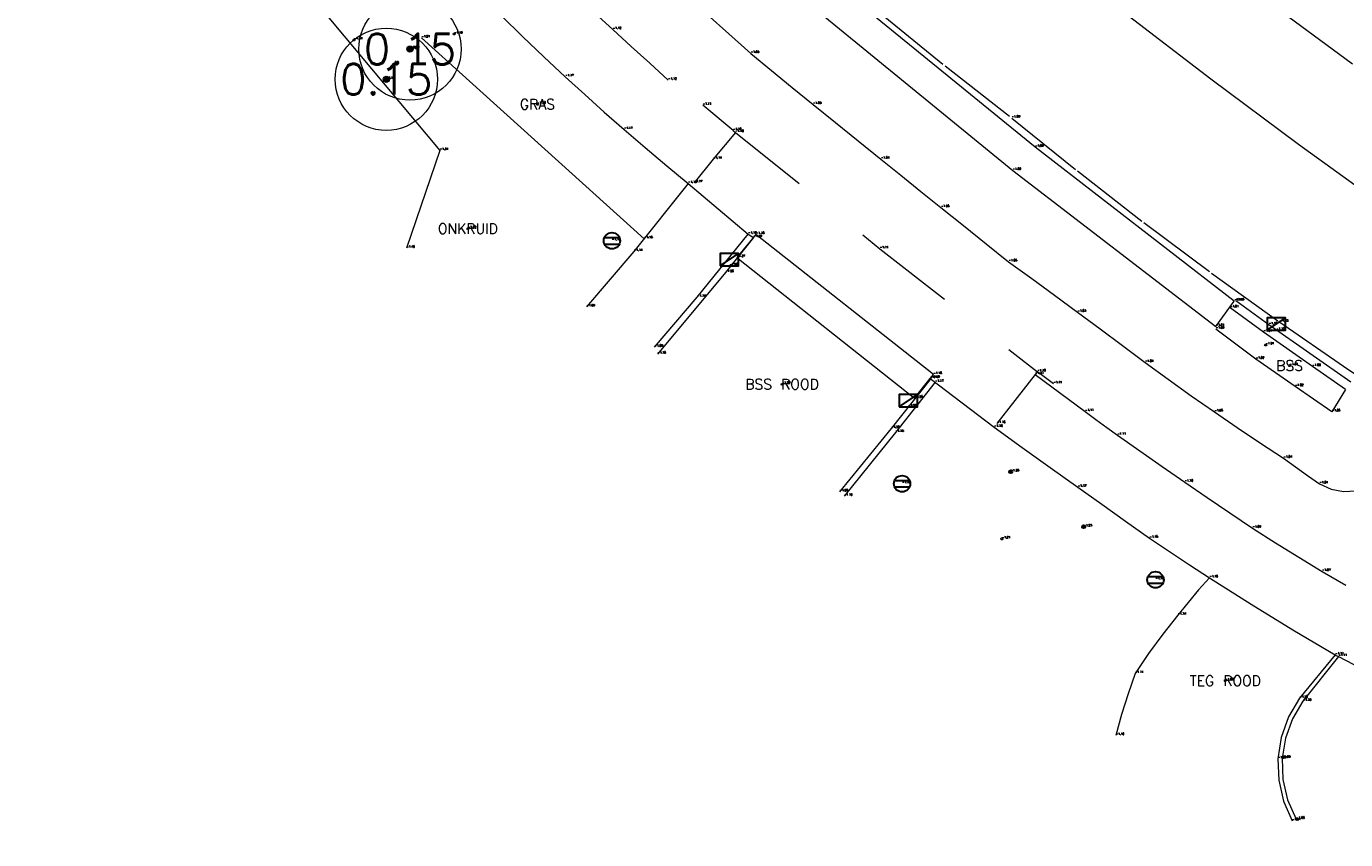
# Model space of a CAD drawing. Header units: metres. Extents: x 110598 to 111426, y 426464 to 427070.
# Tile 1 of 47: x 110645 to 110678, y 426803 to 426823. Entities that reach past the tile are written whole.
import ezdxf
from ezdxf.enums import TextEntityAlignment as Align

# ---------------------------------------------------------------- set-up
doc = ezdxf.new("R2010")
doc.units = ezdxf.units.M
doc.header["$MEASUREMENT"] = 0
for name, pattern in [('AM-AS', [16, 10, -2, 2, -2]), ('VH-OPSLUITBAND_100X200', [16, 8, -2, 4, -2]), ('VH-TROTTOIRBAND_130-150', [15, 5, -2, 2, -2, 2, -2]), ('VH-TROTTOIRBAND_280-300', [26, 12, -2, 4, -2, 4, -2]), ('XX-HIDDEN', [4, 2, -2])]:
    doc.linetypes.add(name, pattern=pattern)
for name, color, linetype, lineweight in [('B-GV-GR-BOOM-S', 90, 'Continuous', 13), ('B-GV-GR-BOOM_DIAMETER-T', 96, 'Continuous', 0), ('B-OI-RI-GWA_KOLK-S', 30, 'Continuous', 30), ('B-WA-WH-INSTEEK-G', 7, 'Continuous', 0), ('B-WE-AM-AS-G', 10, 'AM-AS', 13), ('B-WE-IE-MEUBILAIR_WEGMEUBILAIR-S', 4, 'Continuous', 30), ('B-WE-VH-KANTOPSLUITING_ACHTERKANTBAND-G', 50, 'Continuous', 13), ('B-WE-VH-KANTOPSLUITING_INRITBAND-G', 211, 'Continuous', 13), ('B-WE-VH-KANTOPSLUITING_OPSLUITBAND_100X200-G', 160, 'VH-OPSLUITBAND_100X200', 13), ('B-WE-VH-KANTOPSLUITING_TROTTOIRBAND_130 150-G', 210, 'VH-TROTTOIRBAND_130-150', 13), ('B-WE-VH-KANTOPSLUITING_TROTTOIRBAND_RWS-G', 181, 'VH-TROTTOIRBAND_280-300', 13), ('B-WE-VH-MATERIAALGRENS-G', 52, 'XX-HIDDEN', 13), ('B-WE-VW-MARKERING-G', 252, 'Continuous', 13), ('DTM-Groentopogrens', 82, 'Continuous', 0), ('DTM-Meetpunt', 40, 'Continuous', 0), ('mp', 7, 'Continuous', 0), ('X-XX-AL-HOOGTELABEL-S', 2, 'Continuous', 0), ('X-XX-AL-TEXT-T', 2, 'Continuous', 0)]:
    doc.layers.add(name, color=color, linetype=linetype, lineweight=lineweight)
doc.styles.add('LBD', font='txt.shx')
doc.styles.get("Standard").update_dxf_attribs({"font": 'txt.shx'})

# ---------------------------------------------------------------- blocks, each defined once
blk = doc.blocks.new('MP')
at = {"layer": 'mp', "color": 0, "linetype": 'ByBlock', "lineweight": -2, "elevation": -0.036, "flags": 128}
blk.add_lwpolyline([(-0.005000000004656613, -0.008660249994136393), (-0.01000000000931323, 0), (-0.005000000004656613, 0.008660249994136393), (0.005000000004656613, 0.008660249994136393), (0.01000000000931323, 0), (0.005000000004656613, -0.008660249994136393), (-0.005000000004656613, -0.008660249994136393)], close=True, dxfattribs=at)
blk = doc.blocks.new('SGR-BOOM_01')
at = {"ltscale": 0.1}
h = blk.add_hatch(color=0, dxfattribs=at)
edge = h.paths.add_edge_path()
edge.add_arc((7.366995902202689e-12, -5.115907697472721e-12), 0.15, 0, 360)
at = {"color": 0}
for centre, radius in [((0, 0), 2.5), ((7.366995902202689e-12, -5.115907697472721e-12), 0.04499999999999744)]:
    blk.add_circle(centre, radius, dxfattribs=at)
at = {"color": 0, "ltscale": 0.1}
blk.add_circle((7.366995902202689e-12, -5.115907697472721e-12), 0.15, dxfattribs=at)
blk = doc.blocks.new('SIE-WEG_VERKEERSBORD_ROND-SO')
at = {"color": 0}
for p, q in [((-0.9165151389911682, 0.3999999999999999), (0.9165151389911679, 0.3999999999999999)), ((-0.9165151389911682, -0.3999999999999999), (0.9165151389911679, -0.3999999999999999))]:
    blk.add_line(p, q, dxfattribs=at)
blk.add_circle((0, 0), 1, dxfattribs=at)
blk = doc.blocks.new('SIE-WEG_PAAL_ALGEMEEN_TYPE_01-SO')
h = blk.add_hatch(color=0)
edge = h.paths.add_edge_path()
edge.add_arc((2.273736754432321e-16, 0), 0.1875, 0, 360)
at = {"color": 0, "ltscale": 0.5}
blk.add_circle((2.273736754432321e-16, 0), 0.1875, dxfattribs=at)
blk = doc.blocks.new('B-SRI-KOLK_TROTTOIR-SO')
at = {"color": 0}
blk.add_line((-1.124999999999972, 0), (1.124999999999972, 1.499999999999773), dxfattribs=at)
blk.add_3dface([(-1.124999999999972, 0), (1.124999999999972, 0), (1.124999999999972, 1.499999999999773), (-1.124999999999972, 1.499999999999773)], dxfattribs=at)

msp = doc.modelspace()

# ---------------------------------------------------------------- linework, layer by layer
at = {"layer": 'B-WA-WH-INSTEEK-G', "extrusion": (-0.0321006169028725, -0.0279071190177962, 0.9990949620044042), "elevation": -15464.71997979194, "flags": 128}
msp.add_lwpolyline([(-249528.0246060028, 363213.7031300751), (-249512.2700480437, 363213.3975020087), (-249510.9995668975, 363211.2110858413)], dxfattribs=at)
at = {"layer": 'B-WE-AM-AS-G', "extrusion": (0.1159633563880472, 0.1643125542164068, 0.9795682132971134), "elevation": 82965.7342925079}
msp.add_lwpolyline([(155696.3929772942, -404110.7133417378), (155690.8358033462, -404110.8774292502), (155683.8542497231, -404110.7232864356)], dxfattribs=at)
at = {"layer": 'B-WE-VH-KANTOPSLUITING_ACHTERKANTBAND-G', "extrusion": (0.1215172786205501, -0.06793844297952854, 0.9902615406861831), "elevation": -15551.02180020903, "flags": 128}
msp.add_lwpolyline([(426545.5268338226, 110605.770720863), (426547.1064103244, 110605.4546732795), (426549.0576596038, 110605.1170769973)], dxfattribs=at)
at = {"layer": 'B-WE-VH-KANTOPSLUITING_ACHTERKANTBAND-G', "extrusion": (0.7255799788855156, -0.5705380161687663, 0.3847337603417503), "elevation": -163215.7995421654, "flags": 128}
msp.add_lwpolyline([(403918.157857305, 68029.88547771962), (403916.5948781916, 68029.90497876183), (403914.5904887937, 68029.95806493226)], dxfattribs=at)
at = {"layer": 'B-WE-VH-KANTOPSLUITING_ACHTERKANTBAND-G'}
msp.add_polyline3d([(110677.583, 426813.637, -1.096), (110676.771, 426814.203, -0.997), (110675.58, 426815.047, -1.012), (110674.763, 426815.6390000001, -1.007)], dxfattribs=at)
at = {"layer": 'B-WE-VH-KANTOPSLUITING_INRITBAND-G'}
for points in [[(110674.414, 426815.186, -1.008), (110674.864, 426815.806, -1.125), (110669.995, 426819.5680000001, -1.093), (110663.853, 426824.584, -1.115), (110663.335, 426824.009, -0.9850000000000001), (110669.446, 426819.002, -0.998)], [(110663.17, 426817.434, -1.182), (110662.698, 426816.872, -1.269), (110667.046, 426813.4270000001, -1.25), (110667.429, 426813.909, -1.191), (110667.508, 426814.008, -1.178)]]:
    msp.add_polyline3d(points, close=True, dxfattribs=at)
at = {"layer": 'B-WE-VH-KANTOPSLUITING_OPSLUITBAND_100X200-G', "extrusion": (0.2461329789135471, -0.1716668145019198, 0.9539125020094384), "elevation": -46034.28538545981}
msp.add_lwpolyline([(413386.5754973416, 146330.2467766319), (413384.4528576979, 146330.3934018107), (413382.6740280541, 146330.5766832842)], dxfattribs=at)
at = {"layer": 'B-WE-VH-KANTOPSLUITING_OPSLUITBAND_100X200-G', "extrusion": (0.03237873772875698, -0.003426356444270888, 0.9994697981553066), "elevation": 2119.93022809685}
msp.add_lwpolyline([(436085.8412693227, -65110.58153860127), (436085.5170766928, -65110.34821967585), (436085.1880534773, -65110.12176355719), (436084.8543450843, -65109.90227021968), (436084.352677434, -65109.59074430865), (436083.8415751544, -65109.29495128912), (436083.3215320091, -65109.01517661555), (436082.8058001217, -65108.89838178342), (436082.2870186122, -65108.79597876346), (436081.7655894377, -65108.70804681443)], dxfattribs=at)
at = {"layer": 'B-WE-VH-KANTOPSLUITING_OPSLUITBAND_100X200-G'}
for points in [[(110656.946, 426822.783, -1.181), (110657.4614231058, 426822.27984616, -1.177666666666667), (110657.9824448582, 426821.7824920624, -1.174333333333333), (110658.509, 426821.2910000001, -1.171), (110658.983705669, 426820.8572212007, -1.170666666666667), (110659.4627216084, 426820.4282069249, -1.170333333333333), (110659.946, 426820.004, -1.17), (110660.4643023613, 426819.5574488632, -1.175), (110660.9873220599, 426819.1164322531, -1.18), (110661.515, 426818.681, -1.185), (110662.98, 426817.4430000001, -1.185), (110663.11, 426817.361, -1.189)], [(110659.1427684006, 426822.9314137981, -1.121333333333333), (110659.671, 426822.448, -1.123), (110660.1221647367, 426822.0354821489, -1.121), (110660.5734980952, 426821.6231487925, -1.119), (110661.025, 426821.211, -1.117)], [(110667.429, 426813.909, -1.191), (110668.996, 426812.716, -1.162), (110669.6769183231, 426812.2256247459, -1.163), (110670.3585855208, 426811.7362910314, -1.164), (110671.041, 426811.248, -1.165), (110671.6237918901, 426810.8322392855, -1.158666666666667), (110672.2071255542, 426810.4172390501, -1.152333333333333), (110672.791, 426810.0030000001, -1.146), (110673.2776391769, 426809.6764353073, -1.151666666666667), (110673.7666478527, 426809.3534295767, -1.157333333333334), (110674.258, 426809.034, -1.163), (110675.2725633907, 426808.3903734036, -1.145666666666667), (110676.2966397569, 426807.7619932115, -1.128333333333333), (110677.33, 426807.149, -1.111), (110677.3563298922, 426807.134993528, -1.111666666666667), (110677.382663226, 426807.1209935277, -1.112333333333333), (110677.409, 426807.107, -1.113), (110678.5873464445, 426806.489352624, -1.123)], [(110669.995, 426814.009, -1.105), (110670.4025126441, 426813.7056767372, -1.107333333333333), (110670.8105129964, 426813.4030098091, -1.109666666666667), (110671.219, 426813.1010000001, -1.112), (110671.4811341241, 426812.9077293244, -1.112666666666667), (110671.7434675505, 426812.7147292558, -1.113333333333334), (110672.006, 426812.522, -1.114), (110672.5528888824, 426812.1385924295, -1.109333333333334), (110673.1012248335, 426811.7572572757, -1.104666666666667), (110673.651, 426811.3780000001, -1.1), (110674.2025772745, 426811.0005733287, -1.096666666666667), (110674.7555799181, 426810.6252382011, -1.093333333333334), (110675.31, 426810.252, -1.09), (110675.8721669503, 426809.8904159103, -1.083666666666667), (110676.4395404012, 426809.5370575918, -1.077333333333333), (110677.012, 426809.192, -1.071), (110677.5865784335, 426808.8569480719, -1.070333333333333)], [(110677.409, 426807.107, -1.113), (110676.542, 426806.013, -1.096), (110676.2837619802, 426805.5841249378, -1.092666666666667), (110676.111351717, 426805.1141298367, -1.089333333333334), (110676.031, 426804.62, -1.086), (110676.0477465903, 426804.1029334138, -1.078333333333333), (110676.1652583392, 426803.5991186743, -1.070666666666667), (110676.379, 426803.1280000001, -1.063)]]:
    msp.add_polyline3d(points, dxfattribs=at)
at = {"layer": 'B-WE-VH-KANTOPSLUITING_TROTTOIRBAND_130 150-G', "extrusion": (0.7592913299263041, -0.6247917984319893, 0.1819667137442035), "elevation": -182646.6629739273}
msp.add_lwpolyline([(399896.5212277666, 33798.70384658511), (399895.4209040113, 33798.63164109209), (399892.8270421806, 33798.70893147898)], dxfattribs=at)
at = {"layer": 'B-WE-VH-KANTOPSLUITING_TROTTOIRBAND_130 150-G', "extrusion": (0.7680927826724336, -0.6206800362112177, 0.1574476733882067), "elevation": -179912.1921476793}
msp.add_lwpolyline([(401529.9209868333, 28683.32163462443), (401528.3461672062, 28683.24973788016), (401526.3505063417, 28683.31252095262)], dxfattribs=at)
at = {"layer": 'B-WE-VH-KANTOPSLUITING_TROTTOIRBAND_RWS-G', "extrusion": (-0.5355517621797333, -0.7528078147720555, 0.3827070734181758), "elevation": -380582.8461057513}
msp.add_lwpolyline([(-157231.9572776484, 157652.7912600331), (-157234.4049109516, 157652.7436342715), (-157235.4029975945, 157652.7674471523)], dxfattribs=at)
at = {"layer": 'B-WE-VH-MATERIAALGRENS-G', "extrusion": (-0.01112147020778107, 0.009265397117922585, 0.9998952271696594), "elevation": 2722.827738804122}
msp.add_lwpolyline([(110655.7552201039, 426813.0677482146), (110655.0121103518, 426813.6867747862)], dxfattribs=at)
at = {"layer": 'B-WE-VH-MATERIAALGRENS-G', "extrusion": (0.1443513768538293, -0.1725174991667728, 0.9743717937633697), "elevation": -57660.67152623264}
msp.add_lwpolyline([(358771.2820499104, 249759.6714904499), (358770.4461670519, 249759.5114503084), (358769.7173579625, 249759.3691924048)], dxfattribs=at)
at = {"layer": 'B-WE-VH-MATERIAALGRENS-G', "extrusion": (-0.4567205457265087, 0.3154442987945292, 0.8318060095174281), "elevation": 84089.86612709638}
msp.add_lwpolyline([(-414085.5447522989, -126016.5447600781), (-414085.4605807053, -126016.5537680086), (-414083.9407571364, -126016.6564584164)], dxfattribs=at)
at = {"layer": 'B-WE-VH-MATERIAALGRENS-G', "extrusion": (0.01310652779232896, -0.00960705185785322, 0.9998679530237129), "elevation": -2651.02472433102}
msp.add_lwpolyline([(110660.9536931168, 426808.0111402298), (110660.5566223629, 426808.3021536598)], dxfattribs=at)
at = {"layer": 'B-WE-VH-MATERIAALGRENS-G'}
for points in [[(110666.1923300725, 426822.8653731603, -1.0975), (110667.7937183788, 426821.5573693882, -1.09275), (110669.422, 426820.283, -1.088), (110671.0260278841, 426818.988449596, -1.0975), (110672.6537436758, 426817.723812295, -1.107), (110674.3045896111, 426816.4895214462, -1.1165), (110675.978, 426815.286, -1.126), (110677.5316445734, 426814.2099142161, -1.1055), (110679.1033287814, 426813.1603520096, -1.085), (110680.6925998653, 426812.1376157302, -1.0645), (110682.299, 426811.142, -1.044), (110683.6551251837, 426810.3177904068, -1.0375), (110685.0182331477, 426809.5051812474, -1.031), (110686.3882246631, 426808.7042316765, -1.0245), (110687.765, 426807.915, -1.018), (110689.5749306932, 426806.9010006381, -0.993), (110691.3960588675, 426805.9072521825, -0.9680000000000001), (110693.2281579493, 426804.9338782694, -0.9430000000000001), (110695.071, 426803.9810000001, -0.918), (110696.843, 426802.779, -0.901), (110696.743, 426802.629, -0.8890000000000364)], [(110662.611, 426819.975, -1.103), (110662.667, 426819.931, -1.101), (110666.2, 426817.086, -1.114), (110670.049, 426814.074, -1.1)], [(110677.583, 426813.637, -1.096), (110677.25, 426813.096, -1.054), (110676.349, 426813.714, -1.017), (110675.39, 426814.381, -1.022), (110674.414, 426815.121, -1.001)], [(110677.33, 426807.149, -1.111), (110676.456, 426806.089, -1.097), (110676.1875338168, 426805.6314154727, -1.093), (110676.0100820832, 426805.1314469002, -1.089), (110675.93, 426804.607, -1.085), (110675.9495495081, 426804.0814165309, -1.079333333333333), (110676.0669266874, 426803.5687345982, -1.073666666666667), (110676.278, 426803.087, -1.068)]]:
    msp.add_polyline3d(points, dxfattribs=at)
at = {"layer": 'B-WE-VW-MARKERING-G'}
for points in [[(110678.598, 426818.067, -0.998), (110676.4314331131, 426819.6372716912, -1.012333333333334), (110674.2863023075, 426821.2367025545, -1.026666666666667), (110672.163, 426822.865, -1.041), (110670.3369061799, 426824.3023822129, -1.036666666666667), (110668.5278229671, 426825.7611159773, -1.032333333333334), (110666.736, 426827.241, -1.028)], [(110661.9756430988, 426822.8134788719, -1.031), (110662.5086445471, 426822.3384775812, -1.028), (110663.043, 426821.865, -1.025), (110663.5491756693, 426821.4475895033, -1.026333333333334), (110664.0565103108, 426821.0315884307, -1.027666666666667), (110664.565, 426820.6170000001, -1.029), (110665.1173216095, 426820.169331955, -1.031666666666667), (110665.6709899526, 426819.7233306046, -1.034333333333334), (110666.226, 426819.279, -1.037), (110666.7144391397, 426818.8826405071, -1.040333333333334), (110667.203439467, 426818.4869735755, -1.043666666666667), (110667.693, 426818.092, -1.047), (110668.2436294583, 426817.6491224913, -1.046666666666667), (110668.7949632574, 426817.2071221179, -1.046333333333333), (110669.347, 426816.766, -1.046), (110669.9097836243, 426816.3561932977, -1.042), (110670.4714516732, 426815.9448589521, -1.038), (110671.032, 426815.532, -1.034), (110671.583095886, 426815.1238059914, -1.036333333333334), (110672.1330971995, 426814.7141383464, -1.038666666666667), (110672.682, 426814.303, -1.041), (110673.2432886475, 426813.8936886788, -1.043666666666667), (110673.8086408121, 426813.490008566, -1.046333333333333), (110674.378, 426813.092, -1.049), (110674.9373108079, 426812.7091815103, -1.045333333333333), (110675.5003286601, 426812.331836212, -1.041666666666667), (110676.067, 426811.96, -1.038), (110676.3585860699, 426811.7498204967, -1.037), (110676.6512553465, 426811.5411519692, -1.036), (110676.945, 426811.334, -1.035), (110677.2278718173, 426811.2033223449, -1.035), (110677.5338044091, 426811.1441753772, -1.035), (110677.845, 426811.16, -1.035)]]:
    msp.add_polyline3d(points, dxfattribs=at)
at = {"layer": 'DTM-Groentopogrens', "extrusion": (-0.009415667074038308, 0.00849242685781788, 0.9999196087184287), "elevation": 2581.625205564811, "flags": 128}
msp.add_lwpolyline([(110655.5224390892, 426810.7980920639), (110650.0758048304, 426815.7102692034)], dxfattribs=at)

# ---------------------------------------------------------------- block references
at = {"layer": 'B-GV-GR-BOOM-S', "xscale": 0.5, "yscale": 0.5, "zscale": 0.5}
for p in [(110654.711, 426821.969, -1.284), (110654.132, 426821.23, -1.457)]:
    msp.add_blockref('SGR-BOOM_01', p, dxfattribs=at)
at = {"layer": 'B-OI-RI-GWA_KOLK-S', "xscale": 0.1999999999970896, "yscale": 0.1999999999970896, "zscale": 0.1999999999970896}
for p in [(110662.52, 426816.665, -1.259), (110675.891, 426815.091, -1.151), (110666.892, 426813.2150000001, -1.26)]:
    msp.add_blockref('B-SRI-KOLK_TROTTOIR-SO', p, dxfattribs=at)
at = {"layer": 'B-WE-IE-MEUBILAIR_WEGMEUBILAIR-S', "xscale": 0.1999999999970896, "yscale": 0.1999999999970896, "zscale": 0.1999999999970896}
for name, p in [('SIE-WEG_VERKEERSBORD_ROND-SO', (110659.649, 426817.279, -1.157)), ('SIE-WEG_VERKEERSBORD_ROND-SO', (110666.742, 426811.337, -1.179)), ('SIE-WEG_PAAL_ALGEMEEN_TYPE_01-SO', (110669.398, 426811.6280000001, -1.226)), ('SIE-WEG_PAAL_ALGEMEEN_TYPE_01-SO', (110671.179, 426810.284, -1.233)), ('SIE-WEG_VERKEERSBORD_ROND-SO', (110672.937, 426808.986, -1.182))]:
    msp.add_blockref(name, p, dxfattribs=at)
at = {"layer": 'DTM-Meetpunt', "xscale": 2.5, "yscale": 2.5, "zscale": 2.5}
for p in [(110653.341, 426822.1930000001, -1.436), (110655.792, 426822.337, -1.193), (110654.732, 426821.982, -1.289), (110657.826, 426820.62, -1.196), (110656.128, 426817.576, -1.222), (110675.63, 426814.732, -1.009), (110676.215, 426814.2260000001, -1.008), (110663.807, 426813.77, -1.221), (110669.179, 426809.988, -1.209), (110674.643, 426806.516, -1.079)]:
    msp.add_blockref('MP', p, dxfattribs=at)

# ---------------------------------------------------------------- texts
at = {"layer": 'B-GV-GR-BOOM-S'}
for s, p in [('-1.28', (110654.711, 426821.969)), ('-1.46', (110654.132, 426821.23))]:
    msp.add_text(s, height=0.05, dxfattribs=at).set_placement(p, align=Align.BOTTOM_LEFT)
at = {"layer": 'B-GV-GR-BOOM_DIAMETER-T', "linetype": 'Continuous', "style": 'LBD'}
for p in [(110654.711, 426821.969, -1.284), (110654.132, 426821.23, -1.457)]:
    msp.add_text('0.15', height=0.75, dxfattribs=at).set_placement(p, align=Align.MIDDLE_CENTER)
at = {"layer": 'B-OI-RI-GWA_KOLK-S'}
for s, p in [('-1.26', (110662.52, 426816.665)), ('-1.15', (110675.891, 426815.0910000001)), ('-1.26', (110666.892, 426813.2150000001))]:
    msp.add_text(s, height=0.05, dxfattribs=at).set_placement(p, align=Align.BOTTOM_LEFT)
at = {"layer": 'B-WA-WH-INSTEEK-G'}
for s, p in [('-1.31', (110655.44, 426819.489)), ('-1.40', (110654.625, 426817.097))]:
    msp.add_text(s, height=0.05, dxfattribs=at).set_placement(p, align=Align.BOTTOM_LEFT)
at = {"layer": 'B-WE-IE-MEUBILAIR_WEGMEUBILAIR-S'}
for s, p in [('-1.16', (110659.649, 426817.279)), ('-1.23', (110669.398, 426811.6280000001)), ('-1.18', (110666.742, 426811.337)), ('-1.23', (110671.179, 426810.284)), ('-1.18', (110672.937, 426808.986))]:
    msp.add_text(s, height=0.05, dxfattribs=at).set_placement(p, align=Align.BOTTOM_LEFT)
at = {"layer": 'B-WE-VH-KANTOPSLUITING_ACHTERKANTBAND-G'}
for s, p in [('-1.14', (110661.736, 426815.903)), ('-1.01', (110674.763, 426815.6390000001)), ('-1.01', (110675.58, 426815.0470000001)), ('-1.09', (110660.692, 426814.6770000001)), ('-1.00', (110676.771, 426814.203)), ('-1.17', (110667.549, 426813.817)), ('-1.15', (110666.577, 426812.593)), ('-1.10', (110665.322, 426811.0300000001))]:
    msp.add_text(s, height=0.05, dxfattribs=at).set_placement(p, align=Align.BOTTOM_LEFT)
at = {"layer": 'B-WE-VH-KANTOPSLUITING_INRITBAND-G'}
for s, p in [('-1.09', (110669.995, 426819.5680000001)), ('-1.00', (110669.446, 426819.002)), ('-1.18', (110663.17, 426817.434)), ('-1.27', (110662.698, 426816.872)), ('-1.13', (110674.864, 426815.806)), ('-1.01', (110674.414, 426815.186)), ('-1.18', (110667.508, 426814.008)), ('-1.25', (110667.046, 426813.4270000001))]:
    msp.add_text(s, height=0.05, dxfattribs=at).set_placement(p, align=Align.BOTTOM_LEFT)
at = {"layer": 'B-WE-VH-KANTOPSLUITING_OPSLUITBAND_100X200-G'}
for s, p in [('-1.12', (110659.671, 426822.448)), ('-1.17', (110658.509, 426821.2910000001)), ('-1.12', (110661.025, 426821.211)), ('-1.17', (110659.946, 426820.0040000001)), ('-1.19', (110661.515, 426818.681)), ('-1.19', (110662.98, 426817.4430000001)), ('-1.19', (110663.11, 426817.361)), ('-1.14', (110660.186, 426817.0200000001)), ('-1.09', (110659.025, 426815.6610000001)), ('-1.19', (110667.429, 426813.909)), ('-1.11', (110671.219, 426813.1010000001)), ('-1.16', (110668.996, 426812.7160000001)), ('-1.11', (110672.006, 426812.522)), ('-1.17', (110671.041, 426811.2480000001)), ('-1.10', (110673.651, 426811.3780000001)), ('-1.09', (110675.31, 426810.252)), ('-1.15', (110672.791, 426810.0030000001)), ('-1.07', (110677.012, 426809.192)), ('-1.16', (110674.258, 426809.034)), ('-1.14', (110673.479, 426808.124)), ('-1.11', (110677.409, 426807.1070000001)), ('-1.11', (110672.436, 426806.6930000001)), ('-1.10', (110676.542, 426806.013)), ('-1.10', (110671.967, 426805.1780000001)), ('-1.09', (110676.031, 426804.62)), ('-1.06', (110676.379, 426803.1280000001))]:
    msp.add_text(s, height=0.05, dxfattribs=at).set_placement(p, align=Align.BOTTOM_LEFT)
at = {"layer": 'B-WE-VH-KANTOPSLUITING_TROTTOIRBAND_130 150-G'}
for s, p in [('-1.26', (110662.421, 426816.5030000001)), ('-1.18', (110660.762, 426814.5090000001)), ('-1.19', (110667.456, 426813.919)), ('-1.26', (110666.475, 426812.687)), ('-1.20', (110665.213, 426811.141))]:
    msp.add_text(s, height=0.05, dxfattribs=at).set_placement(p, align=Align.BOTTOM_LEFT)
at = {"layer": 'B-WE-VH-KANTOPSLUITING_TROTTOIRBAND_RWS-G'}
for s, p in [('-1.13', (110674.899, 426815.811)), ('-1.15', (110675.707, 426815.225))]:
    msp.add_text(s, height=0.05, dxfattribs=at).set_placement(p, align=Align.BOTTOM_LEFT)
at = {"layer": 'B-WE-VH-MATERIAALGRENS-G'}
for s, p in [('-1.11', (110661.869, 426820.594)), ('-1.09', (110669.422, 426820.283)), ('-1.10', (110662.611, 426819.975)), ('-1.10', (110662.612, 426819.975)), ('-1.10', (110662.667, 426819.931)), ('-1.14', (110662.126, 426819.2750000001)), ('-1.17', (110661.656, 426818.701)), ('-1.11', (110666.2, 426817.086)), ('-1.13', (110675.978, 426815.2860000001)), ('-1.00', (110674.414, 426815.121)), ('-1.02', (110675.39, 426814.381)), ('-1.11', (110669.995, 426814.0090000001)), ('-1.10', (110670.049, 426814.0740000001)), ('-1.11', (110670.446, 426813.783)), ('-1.02', (110676.349, 426813.714)), ('-1.05', (110677.25, 426813.0960000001)), ('-1.16', (110669.061, 426812.807)), ('-1.11', (110677.33, 426807.149)), ('-1.10', (110676.456, 426806.089)), ('-1.09', (110675.93, 426804.6070000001)), ('-1.07', (110676.278, 426803.087))]:
    msp.add_text(s, height=0.05, dxfattribs=at).set_placement(p, align=Align.BOTTOM_LEFT)
at = {"layer": 'B-WE-VW-MARKERING-G'}
for s, p in [('-1.03', (110663.043, 426821.865)), ('-1.03', (110664.565, 426820.6170000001)), ('-1.04', (110666.226, 426819.279)), ('-1.05', (110667.693, 426818.092)), ('-1.05', (110669.347, 426816.766)), ('-1.03', (110671.032, 426815.532)), ('-1.04', (110672.682, 426814.3030000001)), ('-1.05', (110674.378, 426813.092)), ('-1.04', (110676.067, 426811.9600000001)), ('-1.04', (110676.945, 426811.334))]:
    msp.add_text(s, height=0.05, dxfattribs=at).set_placement(p, align=Align.BOTTOM_LEFT)
at = {"layer": 'DTM-Groentopogrens'}
for s, p in [('-1.24', (110654.993, 426822.2430000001)), ('-1.15', (110660.439, 426817.331))]:
    msp.add_text(s, height=0.05, dxfattribs=at).set_placement(p, align=Align.BOTTOM_LEFT)
at = {"layer": 'X-XX-AL-HOOGTELABEL-S'}
for s, p in [('-1.44', (110653.341, 426822.1930000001)), ('-1.19', (110655.792, 426822.337)), ('-1.29', (110654.732, 426821.9820000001)), ('-1.20', (110657.826, 426820.62)), ('-1.22', (110656.128, 426817.576)), ('-1.01', (110675.63, 426814.7320000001)), ('-1.01', (110676.215, 426814.2260000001)), ('-1.22', (110663.807, 426813.7700000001)), ('-1.21', (110669.179, 426809.9880000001)), ('-1.08', (110674.643, 426806.516))]:
    msp.add_text(s, height=0.05, dxfattribs=at).set_placement(p, align=Align.BOTTOM_LEFT)
at = {"layer": 'X-XX-AL-TEXT-T', "linetype": 'Continuous', "style": 'LBD'}
for s, p in [('GRAS', (110657.826, 426820.62, -1.196)), ('ONKRUID', (110656.128, 426817.576, -1.222)), ('BSS', (110676.215, 426814.2260000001)), ('BSS ROOD', (110663.807, 426813.77, -1.221)), ('TEG ROOD', (110674.643, 426806.516, -1.079))]:
    msp.add_text(s, height=0.25, dxfattribs=at).set_placement(p, align=Align.MIDDLE_CENTER)

doc.saveas('drawing.dxf')
